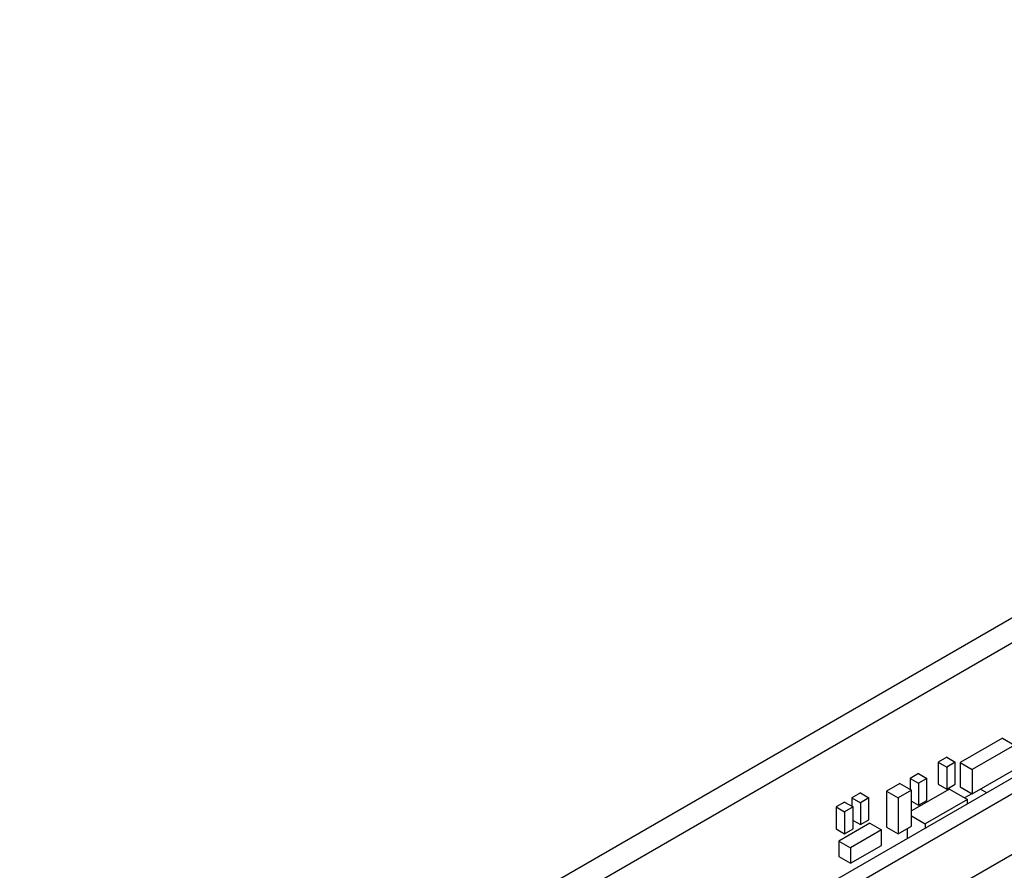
# Model space of a CAD drawing. Header units: inches. Extents: x 0 to 34, y 0 to 22.
# Tile 28 of 84: x 9.2 to 11.2, y 8.9 to 10.6. Entities that reach past the tile are written whole.
import ezdxf

# ---------------------------------------------------------------- set-up
doc = ezdxf.new("R2010")
doc.units = ezdxf.units.IN
doc.header["$LTSCALE"] = 1.87
doc.header["$MEASUREMENT"] = 0
doc.layers.get('0').update_dxf_attribs({"linetype": 'CONTINUOUS'})

msp = doc.modelspace()

# ---------------------------------------------------------------- linework, layer by layer
at = {"color": 7, "linetype": 'CONTINUOUS'}
for p, q in [((13.3071, 10.6218), (9.2367, 8.2716)), ((13.3509, 10.5965), (9.2805, 8.2463)), ((9.4456, 7.9178), (13.3318, 10.1617)), ((10.7629, 8.8317), (12.4182, 9.7875)), ((11.2091, 9.1802), (11.1242, 9.1312)), ((11.2091, 9.1802), (11.2331, 9.1663)), ((11.2331, 9.1663), (11.1483, 9.1173)), ((11.0973, 9.1418), (11.0804, 9.132)), ((11.0804, 9.132), (11.0804, 9.0879)), ((11.0804, 9.132), (11.0973, 9.1222)), ((11.0973, 9.1418), (11.1143, 9.132)), ((11.1143, 9.132), (11.0973, 9.1222)), ((11.1143, 9.0879), (11.1143, 9.132)), ((11.1242, 9.1312), (11.1242, 9.0822)), ((11.1242, 9.1312), (11.1483, 9.1173)), ((11.0973, 9.1222), (11.0973, 9.0781)), ((11.1483, 9.0683), (11.2331, 9.1173)), ((11.1483, 9.1173), (11.1483, 9.0683)), ((11.0408, 9.1091), (11.0238, 9.0993)), ((11.0238, 9.0993), (11.0238, 9.0773)), ((11.0238, 9.0993), (11.0408, 9.0895)), ((11.0408, 9.1091), (11.0578, 9.0993)), ((11.0578, 9.0993), (11.0408, 9.0895)), ((11.0578, 9.0552), (11.0578, 9.0993)), ((11.0033, 9.0891), (10.9764, 9.0736)), ((10.9764, 9.0736), (10.9764, 9.0018)), ((10.9764, 9.0736), (10.9998, 9.0601)), ((11.0266, 9.0756), (10.9998, 9.0601)), ((11.0033, 9.0891), (11.0266, 9.0756)), ((11.103, 9.0781), (11.0266, 9.034)), ((11.0266, 9.0038), (11.0266, 9.0756)), ((11.0408, 9.0895), (11.0408, 9.0454)), ((11.0804, 9.0879), (11.0973, 9.0781)), ((11.0973, 9.0781), (11.1143, 9.0879)), ((11.103, 9.0781), (11.1391, 9.0573)), ((11.1242, 9.0822), (11.1483, 9.0683)), ((11.1652, 9.0781), (11.1774, 9.0711)), ((10.8923, 9.052), (10.8753, 9.0422)), ((10.8923, 9.052), (10.9093, 9.0422)), ((10.9241, 9.0703), (10.9071, 9.0605)), ((10.9071, 9.0605), (10.9071, 9.0434)), ((10.9071, 9.0605), (10.9241, 9.0507)), ((10.9241, 9.0703), (10.9411, 9.0605)), ((10.9411, 9.0605), (10.9241, 9.0507)), ((10.9411, 9.0164), (10.9411, 9.0605)), ((10.9998, 9.0601), (10.9998, 8.9883)), ((11.0266, 9.0536), (11.0408, 9.0454)), ((11.0408, 9.0454), (11.0578, 9.0552)), ((11.1391, 9.0573), (11.0542, 9.0083)), ((11.1476, 9.0687), (11.1334, 9.0605)), ((11.1391, 9.0489), (11.1391, 9.0573)), ((10.8753, 9.0422), (10.8753, 8.9981)), ((10.8753, 9.0422), (10.8923, 9.0324)), ((10.9093, 9.0422), (10.8923, 9.0324)), ((10.8923, 9.0324), (10.8923, 8.9883)), ((10.9093, 8.9981), (10.9093, 9.0422)), ((10.9241, 9.0507), (10.9241, 9.0066)), ((11.1391, 9.0491), (11.1392, 9.049)), ((10.9093, 9.0152), (10.9241, 9.0066)), ((10.9241, 9.0066), (10.9411, 9.0164)), ((11.0266, 9.0242), (11.0542, 9.0083)), ((10.8753, 8.9981), (10.8923, 8.9883)), ((10.9432, 9.0095), (10.881, 8.9736)), ((10.8923, 8.9883), (10.9093, 8.9981)), ((10.9665, 8.996), (10.9043, 8.9601)), ((10.9432, 9.0095), (10.9665, 8.996)), ((10.9665, 8.965), (10.9665, 8.996)), ((10.9764, 9.0018), (10.9998, 8.9883)), ((10.9998, 8.9883), (11.0266, 9.0038)), ((11.0182, 8.9989), (11.0182, 8.9801)), ((11.0542, 9.0083), (11.0542, 8.9999)), ((10.881, 8.9736), (10.881, 8.9426)), ((10.881, 8.9736), (10.9043, 8.9601)), ((10.9043, 8.9291), (10.9665, 8.965)), ((10.9043, 8.9601), (10.9043, 8.9291)), ((10.881, 8.9426), (10.9043, 8.9291))]:
    msp.add_line(p, q, dxfattribs=at)
at = {"color": 3, "linetype": 'CONTINUOUS'}
msp.add_line((10.7905, 8.8158), (12.4458, 9.7716), dxfattribs=at)

doc.saveas('drawing.dxf')
